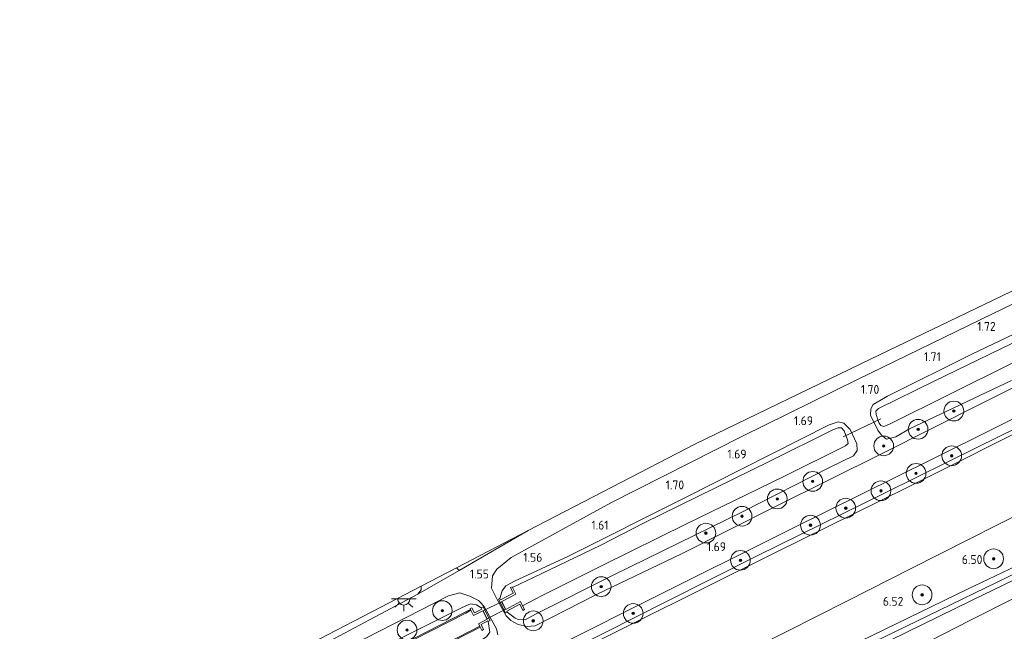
# Model space of a CAD drawing. Extents: x 130905 to 137824, y 412333 to 417928.
# Tile 239 of 256: x 135408 to 135607, y 416489 to 416613. Entities that reach past the tile are written whole.
import ezdxf
from ezdxf.enums import TextEntityAlignment as Align
from ezdxf.lldxf.tags import DXFTag

# ---------------------------------------------------------------- set-up
doc = ezdxf.new("R2010")
doc.units = 0
for name, color, linetype, lineweight in [('B-ME-GR-BOOM-S', 90, 'Continuous', 25), ('B-ME-GR-GRAS-GV', 60, 'Continuous', 13), ('B-ME-GW-TALUD_KRUIN-G', 90, 'Continuous', 18), ('B-ME-GW-TALUD_TEEN-G', 90, 'Continuous', 18), ('B-ME-IE-TERREINAFSCHEIDING_KUNSTMATIG_HEKWERK-G', 20, 'IE-TERREINAFSCHEIDING-KUNSTMATIG', 18), ('B-ME-IE-TERREINAFSCHEIDING_KUNSTMATIG_MUUR-GV', 90, 'Continuous', 18), ('B-ME-KG-GRENS_OPNAME-G', 210, 'KG-OPNAME', 18), ('B-ME-KL-ET_LS_OV_LICHTPUNT-S', 190, 'Continuous', 25), ('B-ME-KW-KUNSTWERK_DUIKER-G', 170, 'Continuous', 18), ('B-ME-KW-KUNSTWERK_DUIKER-GV', 170, 'Continuous', 18), ('B-ME-OB-BESCHOEIING-GV', 7, 'Continuous', 18), ('B-ME-OG-WATER_SLOOT-G', 120, 'Continuous', 18), ('B-ME-OG-WATER_SLOOT-GV', 120, 'Continuous', 18), ('B-ME-VH-VERHARDING_ASFALT-GV', 252, 'Continuous', 18), ('B-ME-VH-VERHARDING_HALFVERHARDING-GV', 252, 'Continuous', 18), ('B-ME-VH-VERHARDING_STRAATBAKSTEEN-GV', 252, 'Continuous', 18), ('B-ME-WH-WINTERBED-G', 150, 'WH-WINTERBED', 18), ('X-XX-AL-HOOGTELABEL-S', 7, 'Continuous', 25)]:
    doc.layers.add(name, color=color, linetype=linetype, lineweight=lineweight)
doc.styles.add('NLCS-ISO-ANNOTATIVE-T18', font='NLCS-ISO.ttf', dxfattribs={"height": 1.8})
doc.styles.get("Standard").update_dxf_attribs({"font": 'arial.ttf'})
doc.linetypes.add('IE-TERREINAFSCHEIDING-KUNSTMATIG', pattern='A,4,[82,NLCS.SHX,S=0.75,R=90,X=0,Y=0],4,-2', length=10)
tags = doc.linetypes.add('KG-OPNAME', pattern='A,5.5,-2,["O",Standard,S=1.8,R=0,X=-0.5,Y=-0.9],-2,5.5,-2,[5,NLCS.SHX,S=0.75,R=0,X=0,Y=0],-2', length=19).pattern_tags.tags
tags[6] = DXFTag(74, 10)
tags = doc.linetypes.add('WH-WINTERBED', pattern='A,6,-3.5,["WB",Standard,S=1.8,R=0,X=-1.5,Y=-0.9],-3.5,6,-3.5,6,-3.5,6,-3.5,6,-3.5', length=51).pattern_tags.tags
tags[6] = DXFTag(74, 10)

# ---------------------------------------------------------------- blocks, each defined once
blk = doc.blocks.new('SAL-HOOGTELABEL-SO')
at = {"color": 0, "linetype": 'ByBlock', "lineweight": -2, "style": 'NLCS-ISO-ANNOTATIVE-T18'}
blk.add_attdef('HOOGTE', text='', height=1.8, dxfattribs=at).set_placement((2.79, 0), align=Align.RIGHT)
blk = doc.blocks.new('SGR-BOOM_01-SO')
at = {"linetype": 'ByBlock', "lineweight": 18}
h = blk.add_hatch(color=0, dxfattribs=at)
h.dxf.hatch_style = 1
edge = h.paths.add_edge_path()
edge.add_arc((0, 0), 0.25, 0, 360)
at = {"color": 0, "linetype": 'ByBlock', "lineweight": 18}
for radius in [2, 0.25]:
    blk.add_circle((0, 0), radius, dxfattribs=at)
blk = doc.blocks.new('SKL-ET_OV_LICHTPUNT-SO')
at = {"color": 0, "linetype": 'ByBlock', "lineweight": 18}
for points in [[(-1.25, 0), (-2.5, 0)], [(1.25, 0), (2.5, 0)], [(-0.92, -0.85), (-1.83, -1.7)], [(0, -1.25), (0, -2.5)], [(0.92, -0.85), (1.83, -1.7)]]:
    blk.add_lwpolyline(points, dxfattribs=at)
blk.add_lwpolyline([(0, 0), (1.25, 0, -1), (-1.25, 0)], format="xyb", close=True, dxfattribs=at)

msp = doc.modelspace()

# ---------------------------------------------------------------- linework, layer by layer
at = {"layer": 'B-ME-GR-GRAS-GV'}
for points in [[(135505.217, 416477.117, 1.839), (135493.058, 416470.857, 1.817), (135492.674, 416471.766, 1.821), (135520.129, 416485.406, 1.853), (135538.686, 416494.784, 1.81), (135557.243, 416504.163, 1.766), (135583.354, 416517.034, 1.734), (135601.956, 416526.208, 1.73), (135630.025, 416539.98, 1.719), (135662.889, 416556.252, 1.686), (135688.411, 416568.701, 1.549), (135707.536, 416577.584, 1.722), (135715.591, 416581.369, 1.752), (135734.204, 416589.419, 1.818), (135734.648, 416588.415, 1.813), (135713.994, 416579.45, 1.789), (135694.253, 416570.206, 1.578), (135671.889, 416559.637, 1.534), (135646.232, 416546.849, 1.639), (135616.395, 416532.396, 1.696), (135587.64, 416518.016, 1.666), (135560.978, 416504.801, 1.717), (135532.033, 416490.417, 1.827)], [(135508.201, 416452.159, 6.446), (135500.485, 416448.361, 6.436), (135500.143, 416449.063, 6.436), (135498.024, 416455.877, 6.282), (135532.333, 416473.056, 6.354), (135544.791, 416479.489, 6.327), (135575.577, 416495.042, 6.311), (135588.497, 416501.6, 6.207), (135617.657, 416516.349, 6.17), (135645.363, 416529.203, 6.369), (135672.655, 416543.778, 6.129), (135686.122, 416550.94, 6.035), (135696.153, 416555.89, 6.014), (135720.599, 416568.513, 6.219), (135738.991, 416576.931, 6.193), (135743.472, 416566.328, 6.417), (135743.709, 416565.766, 6.417), (135717.118, 416553.436, 6.44), (135688.187, 416539.553, 6.283), (135655.992, 416524.433, 6.425), (135629.763, 416511.608, 6.445), (135599.905, 416497.397, 6.412), (135568.574, 416482.175, 6.418), (135536.958, 416466.413, 6.446)], [(135574.846, 416531.043, 1.368), (135573.649, 416531.356, 1.419), (135571.849, 416530.746, 1.268), (135542.544, 416515.946, 1.358), (135518.843, 416504.049, 1.266), (135508.007, 416499.02, 1.222), (135506.266, 416498.037, 1.345), (135505.513, 416497.082, 1.504), (135505.039, 416495.508, 1.558), (135504.749, 416495.335, 1.622), (135506.151, 416492.566, 1.572), (135506.503, 416492.743, 1.513), (135508.122, 416491.533, 1.687), (135508.741, 416491.232, 1.689), (135510.158, 416491.134, 1.689), (135512.284, 416492.345, 1.564), (135528.165, 416500.263, 1.574), (135554.373, 416513.165, 1.559), (135571.911, 416522.052, 1.624), (135576.803, 416524.412, 1.589), (135577.535, 416525.516, 1.392), (135577.454, 416526.875, 1.645), (135576.077, 416529.789, 1.463)], [(135574.846, 416531.043, 1.368), (135576.077, 416529.789, 1.463), (135577.454, 416526.875, 1.645), (135577.535, 416525.516, 1.392), (135576.803, 416524.412, 1.589), (135571.911, 416522.052, 1.624), (135554.373, 416513.165, 1.559), (135528.165, 416500.263, 1.574), (135512.284, 416492.345, 1.564), (135510.158, 416491.134, 1.689), (135508.741, 416491.232, 1.689), (135508.122, 416491.533, 1.687), (135506.503, 416492.743, 1.513), (135506.45, 416492.957, 1.437), (135509.053, 416494.345, 0.533), (135509.683, 416493.07, 0.572), (135510.042, 416493.247, 0.572), (135509.657, 416494.025, -0.266), (135513.514, 416496.014, -0.266), (135525.902, 416502.232, -0.266), (135542.887, 416510.634, -0.266), (135562.518, 416520.19, -0.266), (135575.189, 416526.474, -0.266), (135575.674, 416526.951, -0.266), (135575.575, 416527.681, -0.266), (135574.879, 416529.523, -0.266), (135574.334, 416530.145, -0.266), (135573.652, 416530.152, -0.266), (135572.75, 416529.777, -0.266), (135559.682, 416523.315, -0.266), (135534.199, 416510.754, -0.266), (135525.533, 416506.308, -0.266), (135511.836, 416499.78, -0.266), (135507.631, 416497.716, -0.266), (135507.551, 416497.877, 0.747), (135507.192, 416497.7, 0.747), (135507.764, 416496.547, 0.737), (135505.191, 416495.245, 1.523), (135505.039, 416495.508, 1.558), (135505.513, 416497.082, 1.504), (135506.266, 416498.037, 1.345), (135508.007, 416499.02, 1.222), (135518.843, 416504.049, 1.266), (135542.544, 416515.946, 1.358), (135571.849, 416530.746, 1.268), (135573.649, 416531.356, 1.419)], [(135510.8, 416509.29, 1.509), (135496.757, 416501.176, 1.512), (135496.263, 416501.736, 1.481)], [(135417.529, 416458.669, 1.487), (135408.846, 416453.95, 1.529), (135407.617, 416455.67, 1.551), (135429.188, 416466.879, 1.473), (135450.76, 416478.089, 1.395), (135480.78, 416493.689, 1.452), (135489.093, 416498.009, 1.468), (135489.06, 416497.267, 1.473), (135488.36, 416496.367, 1.473), (135478.591, 416491.194, 1.447), (135456.245, 416479.244, 1.502), (135439.12, 416470.27, 1.488)], [(135500.27, 416494.229, 1.454), (135501.272, 416493.581, 1.477), (135501.38, 416493.342, 1.415), (135499.875, 416492.557, 0.909), (135499.342, 416493.63, 0.772), (135498.984, 416493.452, 0.772), (135499.062, 416493.295, 0.54), (135498.01, 416492.693, 0.54), (135477.064, 416481.983, 0.54), (135448.761, 416467.376, 0.54), (135427.166, 416456.258, 0.54), (135412.643, 416448.594, 0.54), (135411.598, 416450.045, 1.313), (135425.626, 416457.462, 1.309), (135443.185, 416466.19, 1.283), (135462.116, 416475.732, 1.186), (135479.954, 416484.974, 1.163), (135497.405, 416493.681, 1.393), (135499.104, 416494.385, 1.393)], [(135502.686, 416490.854, 1.425), (135503.002, 416488.633, 1.609), (135502.341, 416487.743, 1.621), (135500.943, 416486.807, 1.661), (135494.22, 416483.214, 1.496), (135463.329, 416467.211, 1.649), (135436.548, 416453.675, 1.696), (135416.42, 416443.185, 1.903), (135414.84, 416445.346, 0.565), (135423.642, 416450.013, 0.565), (135443.391, 416460.081, 0.565), (135476.238, 416476.939, 0.565), (135501.035, 416489.688, 0.565), (135501.377, 416489.029, 0.634), (135501.732, 416489.213, 0.634), (135501.21, 416490.218, 0.588), (135502.607, 416490.951, 1.349)]]:
    msp.add_polyline3d(points, close=True, dxfattribs=at)
for points in [[(135620.405, 416543.922, 1.704), (135602.884, 416535.098, 1.742), (135582.622, 416524.932, 1.653), (135560.958, 416514.159, 1.535), (135541.886, 416504.537, 1.616), (135524.613, 416496.272, 1.678), (135512.163, 416489.95, 1.689), (135510.591, 416489.812, 1.669), (135508.778, 416490.232, 1.66), (135507.262, 416491.053, 1.63), (135506.337, 416491.946, 1.609), (135504.458, 416495.271, 1.53), (135503.307, 416497.588, 1.507), (135503.528, 416500.126, 1.497), (135504.443, 416501.469, 1.487), (135507.32, 416503.789, 1.51), (135527.515, 416514.901, 1.567), (135554.12, 416528.397, 1.691), (135577.722, 416540.025, 1.697), (135604.981, 416553.272, 1.707), (135634.973, 416567.812, 1.687)], [(135608.816, 416539.701, 1.594), (135588.119, 416529.934, 1.64), (135585.363, 416528.268, 1.565), (135583.498, 416527.839, 1.597), (135582.44, 416528.634, 1.463), (135581.706, 416529.677, 1.506), (135580.235, 416532.72, 1.532), (135580.299, 416533.978, 1.478), (135580.784, 416534.87, 1.548), (135583.681, 416536.529, 1.512), (135600.759, 416545.041, 1.438), (135629.59, 416558.79, 1.412)], [(135629.59, 416558.79, 1.412), (135600.759, 416545.041, 1.438), (135583.681, 416536.529, 1.512), (135580.784, 416534.87, 1.548), (135580.299, 416533.978, 1.478), (135580.235, 416532.72, 1.532), (135581.706, 416529.677, 1.506), (135582.44, 416528.634, 1.463), (135583.498, 416527.839, 1.597), (135585.363, 416528.268, 1.565), (135588.119, 416529.934, 1.64), (135608.816, 416539.701, 1.594)], [(135622.315, 416553.751, -0.072), (135593.122, 416539.599, -0.072), (135581.854, 416534.036, -0.072), (135581.309, 416533.514, -0.072), (135581.346, 416532.856, -0.072), (135581.697, 416531.748, -0.072), (135581.998, 416531.076, -0.072), (135582.309, 416530.606, -0.072), (135582.914, 416530.4, -0.072), (135584.065, 416530.871, -0.072), (135608.985, 416543.226, -0.072)], [(135630.025, 416539.98, 1.719), (135601.956, 416526.208, 1.73), (135583.354, 416517.034, 1.734), (135557.243, 416504.163, 1.766), (135538.686, 416494.784, 1.81), (135520.129, 416485.406, 1.853), (135492.674, 416471.766, 1.821), (135483.432, 416466.982, 1.818), (135464.361, 416457.04, 1.831), (135445.29, 416447.099, 1.844), (135422.17, 416434.996, 1.89), (135420.933, 416436.758, 1.897), (135445.916, 416449.652, 1.789), (135475.761, 416465.072, 1.738), (135504.24, 416479.602, 1.758), (135534.617, 416494.904, 1.719), (135564.305, 416509.724, 1.714), (135592.617, 416523.729, 1.741), (135618.602, 416536.597, 1.744)], [(135617.657, 416516.349, 6.17), (135588.497, 416501.6, 6.207), (135575.577, 416495.042, 6.311), (135544.791, 416479.489, 6.327), (135532.333, 416473.056, 6.354), (135498.024, 416455.877, 6.282), (135496.576, 416460.725, 4.875), (135493.708, 416469.005, 2.245), (135493.058, 416470.857, 1.817), (135505.217, 416477.117, 1.839), (135532.033, 416490.417, 1.827), (135560.978, 416504.801, 1.717), (135587.64, 416518.016, 1.666), (135616.395, 416532.396, 1.696)], [(135619.155, 416500.523, 6.172), (135600.263, 416490.964, 6.066), (135592.45, 416487.004, 6.076), (135579.609, 416480.646, 5.965), (135551.954, 416467.86, 6.17), (135526.807, 416455.09, 6.237), (135520.804, 416451.935, 6.247), (135514.431, 416448.833, 6.188), (135507.388, 416445.365, 6.306), (135502.906, 416443.276, 6.162), (135501.831, 416445.351, 6.375), (135501.472, 416446.126, 6.353), (135512.153, 416451.441, 6.359), (135527.401, 416458.931, 6.373), (135552.878, 416471.485, 6.319), (135574.189, 416482.108, 6.291), (135600.856, 416495.132, 6.287), (135628.395, 416508.469, 6.259)], [(135618.853, 416481.231, 2.103), (135590.224, 416466.823, 1.965), (135562.026, 416452.932, 1.99), (135534.526, 416439.235, 1.99), (135511.371, 416426.853, 1.965), (135509.889, 416430.008, 2.694), (135508.311, 416433.118, 3.396), (135505.331, 416438.688, 5.022), (135502.906, 416443.276, 6.162), (135507.388, 416445.365, 6.306), (135514.431, 416448.833, 6.188), (135520.804, 416451.935, 6.247), (135526.807, 416455.09, 6.237), (135551.954, 416467.86, 6.17), (135579.609, 416480.646, 5.965), (135592.45, 416487.004, 6.076), (135600.263, 416490.964, 6.066), (135619.155, 416500.523, 6.172)], [(135474.947, 416485.926, 1.497), (135494.598, 416496.049, 1.492), (135496.913, 416496.623, 1.498), (135498.964, 416495.983, 1.497), (135500.72, 416495.096, 1.501), (135501.332, 416494.497, 1.505), (135501.909, 416493.703, 1.534), (135504.327, 416489.354, 1.613), (135504.589, 416488.132, 1.643)], [(135503.002, 416488.633, 1.609), (135502.686, 416490.854, 1.425), (135503.048, 416491.038, 1.559), (135501.662, 416493.776, 1.547), (135501.272, 416493.581, 1.477), (135500.27, 416494.229, 1.454), (135499.104, 416494.385, 1.393), (135497.405, 416493.681, 1.393), (135479.954, 416484.974, 1.163)]]:
    msp.add_polyline3d(points, dxfattribs=at)
at = {"layer": 'B-ME-GW-TALUD_KRUIN-G'}
for points in [[(135431.138, 416422.226, 6.271), (135457.93, 416436.039, 6.14), (135491.915, 416452.818, 6.269), (135498.024, 416455.877, 6.282), (135532.333, 416473.056, 6.354), (135544.791, 416479.489, 6.327), (135575.577, 416495.042, 6.311), (135588.497, 416501.6, 6.207), (135617.657, 416516.349, 6.17), (135645.363, 416529.203, 6.369), (135672.655, 416543.778, 6.129), (135686.122, 416550.94, 6.035), (135696.153, 416555.89, 6.014), (135720.599, 416568.513, 6.219), (135738.991, 416576.931, 6.193), (135746.177, 416580.22, 6.183)], [(135438.274, 416412.081, 6.357), (135452.734, 416419.553, 6.428), (135465.098, 416425.587, 6.426), (135481.227, 416433.135, 6.396), (135492.002, 416438.289, 6.346), (135502.906, 416443.276, 6.162), (135507.388, 416445.365, 6.306), (135514.431, 416448.833, 6.188), (135520.804, 416451.935, 6.247), (135526.807, 416455.09, 6.237), (135551.954, 416467.86, 6.17), (135579.609, 416480.646, 5.965), (135592.45, 416487.004, 6.076), (135600.263, 416490.964, 6.066), (135619.155, 416500.523, 6.172), (135626.001, 416503.915, 6.234), (135637.988, 416509.477, 6.274), (135656.136, 416518.498, 6.242), (135676.43, 416528.446, 6.284), (135696.4, 416538.232, 6.303), (135716.268, 416548.05, 6.255), (135734.936, 416557.059, 6.289), (135745.495, 416561.816, 6.261)]]:
    msp.add_polyline3d(points, dxfattribs=at)
at = {"layer": 'B-ME-GW-TALUD_TEEN-G'}
msp.add_polyline3d([(135422.755, 416434.163, 1.843), (135429.871, 416438.178, 1.813), (135454.381, 416450.891, 1.827), (135481.79, 416465.056, 1.797), (135493.058, 416470.857, 1.817), (135505.217, 416477.117, 1.839), (135532.033, 416490.417, 1.827), (135560.978, 416504.801, 1.717), (135587.64, 416518.016, 1.666), (135616.395, 416532.396, 1.696), (135646.232, 416546.849, 1.639), (135671.889, 416559.637, 1.534), (135694.253, 416570.206, 1.578), (135713.994, 416579.45, 1.789), (135734.648, 416588.415, 1.813), (135739.138, 416590.34, 1.843)], dxfattribs=at)
at = {"layer": 'B-ME-IE-TERREINAFSCHEIDING_KUNSTMATIG_HEKWERK-G'}
msp.add_polyline3d([(135734.204, 416589.419, 1.818), (135715.591, 416581.369, 1.752), (135707.536, 416577.584, 1.722), (135688.411, 416568.701, 1.549), (135662.889, 416556.252, 1.686), (135630.025, 416539.98, 1.719), (135601.956, 416526.208, 1.73), (135583.354, 416517.034, 1.734), (135557.243, 416504.163, 1.766), (135538.686, 416494.784, 1.81), (135520.129, 416485.406, 1.853), (135492.674, 416471.766, 1.821), (135483.432, 416466.982, 1.818), (135464.361, 416457.04, 1.831), (135445.29, 416447.099, 1.844), (135422.17, 416434.996, 1.89)], dxfattribs=at)
at = {"layer": 'B-ME-IE-TERREINAFSCHEIDING_KUNSTMATIG_MUUR-GV'}
for points in [[(135508.298, 416496.37, -0.266), (135505.409, 416494.907, -0.266), (135506.234, 416493.295, -0.266), (135509.229, 416494.893, -0.266), (135509.657, 416494.025, -0.266), (135510.042, 416493.247, 0.572), (135509.683, 416493.07, 0.572), (135509.053, 416494.345, 0.533), (135506.45, 416492.957, 1.437), (135506.503, 416492.743, 1.513), (135506.151, 416492.566, 1.572), (135504.749, 416495.335, 1.622), (135505.039, 416495.508, 1.558), (135505.191, 416495.245, 1.523), (135507.764, 416496.547, 0.737), (135507.192, 416497.7, 0.747), (135507.551, 416497.877, 0.747), (135507.631, 416497.716, -0.266)], [(135501.662, 416493.776, 1.547), (135503.048, 416491.038, 1.559), (135502.686, 416490.854, 1.425), (135502.607, 416490.951, 1.349), (135501.21, 416490.218, 0.588), (135501.732, 416489.213, 0.634), (135501.377, 416489.029, 0.634), (135501.035, 416489.688, 0.565), (135500.943, 416489.865, 0.365), (135500.672, 416490.387, 0.365), (135502.457, 416491.324, 0.365), (135501.599, 416493.004, 0.365), (135499.699, 416492.013, 0.365), (135499.151, 416493.115, 0.365), (135499.062, 416493.295, 0.54), (135498.984, 416493.452, 0.772), (135499.342, 416493.63, 0.772), (135499.875, 416492.557, 0.909), (135501.38, 416493.342, 1.415), (135501.272, 416493.581, 1.477)]]:
    msp.add_polyline3d(points, close=True, dxfattribs=at)
at = {"layer": 'B-ME-KG-GRENS_OPNAME-G'}
msp.add_polyline3d([(135723.424, 416612.933, 1.479), (135713.086, 416608.026, 1.474), (135692.759, 416598.233, 1.518), (135673.52, 416588.965, 1.55), (135654.281, 416579.697, 1.582), (135635.043, 416570.429, 1.613), (135615.804, 416561.161, 1.645), (135580.249, 416544.032, 1.648), (135544.695, 416526.904, 1.651), (135510.8, 416509.29, 1.509), (135496.263, 416501.736, 1.481), (135489.093, 416498.009, 1.468), (135480.78, 416493.689, 1.452), (135450.76, 416478.089, 1.395), (135429.188, 416466.879, 1.473), (135407.617, 416455.67, 1.551)], dxfattribs=at)
at = {"layer": 'B-ME-KW-KUNSTWERK_DUIKER-G'}
msp.add_polyline3d([(135574.715, 416528.317, -0.392), (135582.328, 416531.958, -0.392)], dxfattribs=at)
at = {"layer": 'B-ME-KW-KUNSTWERK_DUIKER-GV'}
msp.add_polyline3d([(135506.167, 416493.316, -0.266), (135502.479, 416491.391, 0.358), (135501.666, 416492.982, 0.358), (135505.387, 416494.84, -0.259)], close=True, dxfattribs=at)
at = {"layer": 'B-ME-OB-BESCHOEIING-GV'}
for points in [[(135427.259, 416456.081, 0.365), (135412.743, 416448.421, 0.365), (135412.643, 416448.594, 0.54), (135427.166, 416456.258, 0.54), (135448.761, 416467.376, 0.54), (135477.064, 416481.983, 0.54), (135498.01, 416492.693, 0.54), (135499.062, 416493.295, 0.54), (135499.151, 416493.115, 0.365), (135498.105, 416492.517, 0.365), (135477.155, 416481.805, 0.365), (135448.853, 416467.198, 0.365)], [(135423.642, 416450.013, 0.565), (135414.84, 416445.346, 0.565), (135414.744, 416445.522, 0.365), (135423.547, 416450.189, 0.365), (135443.298, 416460.258, 0.365), (135476.144, 416477.116, 0.365), (135500.943, 416489.865, 0.365), (135501.035, 416489.688, 0.565), (135476.238, 416476.939, 0.565), (135443.391, 416460.081, 0.565)]]:
    msp.add_polyline3d(points, close=True, dxfattribs=at)
at = {"layer": 'B-ME-OG-WATER_SLOOT-G'}
for points in [[(135608.816, 416539.701, 1.594), (135588.119, 416529.934, 1.64), (135585.363, 416528.268, 1.565), (135583.498, 416527.839, 1.597), (135582.44, 416528.634, 1.463), (135581.706, 416529.677, 1.506), (135580.235, 416532.72, 1.532), (135580.299, 416533.978, 1.478), (135580.784, 416534.87, 1.548), (135583.681, 416536.529, 1.512), (135600.759, 416545.041, 1.438), (135629.59, 416558.79, 1.412)], [(135508.122, 416491.533, 1.687), (135508.741, 416491.232, 1.689), (135510.158, 416491.134, 1.689), (135512.284, 416492.345, 1.564), (135528.165, 416500.263, 1.574), (135554.373, 416513.165, 1.559), (135571.911, 416522.052, 1.624), (135576.803, 416524.412, 1.589), (135577.535, 416525.516, 1.392), (135577.454, 416526.875, 1.645), (135576.077, 416529.789, 1.463), (135574.846, 416531.043, 1.368), (135573.649, 416531.356, 1.419), (135571.849, 416530.746, 1.268), (135542.544, 416515.946, 1.358), (135518.843, 416504.049, 1.266), (135508.007, 416499.02, 1.222), (135506.266, 416498.037, 1.345), (135505.513, 416497.082, 1.504)], [(135505.039, 416495.508, 1.558), (135505.513, 416497.082, 1.504)], [(135443.185, 416466.19, 1.283), (135462.116, 416475.732, 1.186), (135479.954, 416484.974, 1.163), (135497.405, 416493.681, 1.393), (135499.104, 416494.385, 1.393), (135500.27, 416494.229, 1.454), (135501.272, 416493.581, 1.477)], [(135508.122, 416491.533, 1.687), (135506.503, 416492.743, 1.513)], [(135416.42, 416443.185, 1.903), (135436.548, 416453.675, 1.696), (135463.329, 416467.211, 1.649), (135494.22, 416483.214, 1.496), (135500.943, 416486.807, 1.661), (135502.341, 416487.743, 1.621), (135503.002, 416488.633, 1.609), (135502.686, 416490.854, 1.425)]]:
    msp.add_polyline3d(points, dxfattribs=at)
at = {"layer": 'B-ME-OG-WATER_SLOOT-GV'}
msp.add_polyline3d([(135608.985, 416543.226, -0.072), (135584.065, 416530.871, -0.072), (135582.914, 416530.4, -0.072), (135582.309, 416530.606, -0.072), (135581.998, 416531.076, -0.072), (135581.697, 416531.748, -0.072), (135581.346, 416532.856, -0.072), (135581.309, 416533.514, -0.072), (135581.854, 416534.036, -0.072), (135593.122, 416539.599, -0.072), (135622.315, 416553.751, -0.072)], dxfattribs=at)
for points in [[(135513.514, 416496.014, -0.266), (135509.657, 416494.025, -0.266), (135509.229, 416494.893, -0.266), (135506.234, 416493.295, -0.266), (135505.409, 416494.907, -0.266), (135508.298, 416496.37, -0.266), (135507.631, 416497.716, -0.266), (135511.836, 416499.78, -0.266), (135525.533, 416506.308, -0.266), (135534.199, 416510.754, -0.266), (135559.682, 416523.315, -0.266), (135572.75, 416529.777, -0.266), (135573.652, 416530.152, -0.266), (135574.334, 416530.145, -0.266), (135574.879, 416529.523, -0.266), (135575.575, 416527.681, -0.266), (135575.674, 416526.951, -0.266), (135575.189, 416526.474, -0.266), (135562.518, 416520.19, -0.266), (135542.887, 416510.634, -0.266), (135525.902, 416502.232, -0.266)], [(135499.151, 416493.115, 0.365), (135499.699, 416492.013, 0.365), (135501.599, 416493.004, 0.365), (135502.457, 416491.324, 0.365), (135500.672, 416490.387, 0.365), (135500.943, 416489.865, 0.365), (135476.144, 416477.116, 0.365), (135443.298, 416460.258, 0.365), (135423.547, 416450.189, 0.365), (135414.744, 416445.522, 0.365), (135412.743, 416448.421, 0.365), (135427.259, 416456.081, 0.365), (135448.853, 416467.198, 0.365), (135477.155, 416481.805, 0.365), (135498.105, 416492.517, 0.365)]]:
    msp.add_polyline3d(points, close=True, dxfattribs=at)
at = {"layer": 'B-ME-VH-VERHARDING_ASFALT-GV'}
for points in [[(135634.973, 416567.812, 1.687), (135604.981, 416553.272, 1.707), (135577.722, 416540.025, 1.697), (135554.12, 416528.397, 1.691), (135527.515, 416514.901, 1.567), (135507.32, 416503.789, 1.51), (135504.443, 416501.469, 1.487), (135503.528, 416500.126, 1.497), (135503.307, 416497.588, 1.507), (135504.458, 416495.271, 1.53), (135506.337, 416491.946, 1.609), (135507.262, 416491.053, 1.63), (135508.778, 416490.232, 1.66), (135510.591, 416489.812, 1.669), (135512.163, 416489.95, 1.689), (135524.613, 416496.272, 1.678), (135541.886, 416504.537, 1.616), (135560.958, 416514.159, 1.535), (135582.622, 416524.932, 1.653), (135602.884, 416535.098, 1.742), (135620.405, 416543.922, 1.704)], [(135456.245, 416479.244, 1.502), (135478.591, 416491.194, 1.447), (135488.36, 416496.367, 1.473), (135496.757, 416501.176, 1.512), (135510.8, 416509.29, 1.509), (135544.695, 416526.904, 1.651), (135580.249, 416544.032, 1.648), (135615.804, 416561.161, 1.645)], [(135618.602, 416536.597, 1.744), (135592.617, 416523.729, 1.741), (135564.305, 416509.724, 1.714), (135534.617, 416494.904, 1.719), (135504.24, 416479.602, 1.758)], [(135504.589, 416488.132, 1.643), (135504.327, 416489.354, 1.613), (135501.909, 416493.703, 1.534), (135501.332, 416494.497, 1.505), (135500.72, 416495.096, 1.501), (135498.964, 416495.983, 1.497), (135496.913, 416496.623, 1.498), (135494.598, 416496.049, 1.492), (135474.947, 416485.926, 1.497)]]:
    msp.add_polyline3d(points, dxfattribs=at)
at = {"layer": 'B-ME-VH-VERHARDING_HALFVERHARDING-GV'}
msp.add_polyline3d([(135512.153, 416451.441, 6.359), (135501.472, 416446.126, 6.353), (135500.957, 416447.292, 6.396), (135500.485, 416448.361, 6.436), (135508.201, 416452.159, 6.446), (135536.958, 416466.413, 6.446), (135568.574, 416482.175, 6.418), (135599.905, 416497.397, 6.412), (135629.763, 416511.608, 6.445), (135655.992, 416524.433, 6.425), (135688.187, 416539.553, 6.283), (135717.118, 416553.436, 6.44), (135743.709, 416565.766, 6.417), (135744.154, 416564.631, 6.369), (135744.656, 416563.405, 6.296), (135724.259, 416553.746, 6.254), (135697.649, 416541.092, 6.29), (135677.238, 416531.888, 6.313), (135650.554, 416519.042, 6.363), (135628.395, 416508.469, 6.259), (135600.856, 416495.132, 6.287), (135574.189, 416482.108, 6.291), (135552.878, 416471.485, 6.319), (135527.401, 416458.931, 6.373)], close=True, dxfattribs=at)
at = {"layer": 'B-ME-VH-VERHARDING_STRAATBAKSTEEN-GV'}
msp.add_polyline3d([(135496.757, 416501.176, 1.512), (135488.36, 416496.367, 1.473), (135489.06, 416497.267, 1.473), (135489.093, 416498.009, 1.468), (135496.263, 416501.736, 1.481)], close=True, dxfattribs=at)
at = {"layer": 'B-ME-WH-WINTERBED-G'}
msp.add_polyline3d([(135753.909, 416569.149, 6.428), (135744.154, 416564.631, 6.369), (135718.026, 416552.566, 6.419), (135699.42, 416543.517, 6.376), (135686.375, 416537.526, 6.363), (135670.836, 416530.604, 6.475), (135650.069, 416520.213, 6.438), (135634.833, 416512.796, 6.423), (135617.52, 416504.438, 6.431), (135589.645, 416490.91, 6.405), (135563.818, 416478.366, 6.421), (135537.686, 416465.373, 6.442), (135516.945, 416455.065, 6.462), (135500.957, 416447.292, 6.396), (135493.125, 416443.627, 6.409), (135465.602, 416430.452, 6.464), (135436.076, 416415.193, 6.499)], dxfattribs=at)

# ---------------------------------------------------------------- block references
at = {"layer": 'B-ME-GR-BOOM-S'}
for p in [(135597.135, 416533.532, 1.73), (135589.894, 416529.83, 1.764), (135582.903, 416526.455, 1.708), (135596.701, 416524.445, 1.673), (135568.511, 416519.252, 1.712), (135589.479, 416520.876, 1.693), (135582.349, 416517.351, 1.713), (135561.313, 416515.693, 1.722), (135575.219, 416513.826, 1.693), (135554.172, 416512.191, 1.712), (135568.056, 416510.369, 1.693), (135546.827, 416508.761, 1.692), (135553.848, 416503.236, 1.715), (135605.203, 416503.546, 6.335), (135525.592, 416497.898, 1.712), (135590.7, 416496.238, 6.315), (135493.364, 416493.034, 1.446), (135532.087, 416492.466, 1.844), (135486.204, 416489.099, 1.496), (135511.799, 416490.958, 1.72)]:
    msp.add_blockref('SGR-BOOM_01-SO', p, dxfattribs=at)
at = {"layer": 'B-ME-KL-ET_LS_OV_LICHTPUNT-S'}
msp.add_blockref('SKL-ET_OV_LICHTPUNT-SO', (135485.527, 416495.41, 1.694), dxfattribs=at)
at = {"layer": 'X-XX-AL-HOOGTELABEL-S'}
for p, values in [((135602.834, 416549.801, 1.724), {'HOOGTE': '1.72'}), ((135591.698, 416543.662, 1.714), {'HOOGTE': '1.71'}), ((135579.223, 416537.014, 1.702), {'HOOGTE': '1.70'}), ((135565.784, 416530.667, 1.689), {'HOOGTE': '1.69'}), ((135552.292, 416523.899, 1.689), {'HOOGTE': '1.69'}), ((135539.63, 416517.641, 1.702), {'HOOGTE': '1.70'}), ((135524.29, 416509.48, 1.614), {'HOOGTE': '1.61'}), ((135548.123, 416505.108, 1.692), {'HOOGTE': '1.69'}), ((135510.859, 416502.939, 1.564), {'HOOGTE': '1.56'}), ((135600.142, 416502.505, 6.496), {'HOOGTE': '6.50'}), ((135500.021, 416499.569, 1.551), {'HOOGTE': '1.55'}), ((135584.112, 416494.013, 6.522), {'HOOGTE': '6.52'})]:
    msp.add_blockref('SAL-HOOGTELABEL-SO', p, dxfattribs=at).add_auto_attribs(values)

doc.saveas('drawing.dxf')
